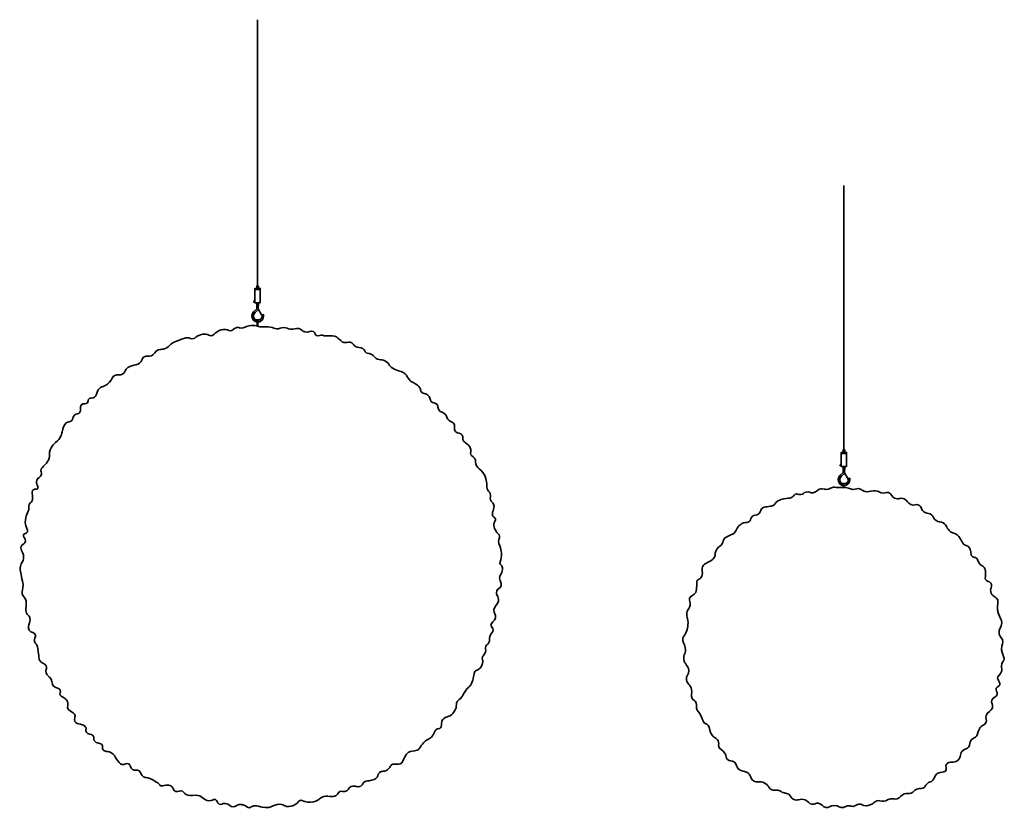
# Model space of a CAD drawing. Header units: millimetres. Extents: x -1457 to 1804, y -1349 to 1280.
# Tile 1 of 3: x -1457 to 380, y -1349 to 122. Entities that reach past the tile are written whole.
import ezdxf

# ---------------------------------------------------------------- set-up
doc = ezdxf.new("R2010")
doc.units = ezdxf.units.MM
doc.header["$MEASUREMENT"] = 0
doc.layers.add('Lager 1', color=7, linetype='Continuous', lineweight=0)

# ---------------------------------------------------------------- blocks, each defined once
blk = doc.blocks.new('Block_0')
at = {"layer": 'Lager 1', "true_color": 0x000000, "transparency": 33554687}
h = blk.add_hatch(color=18, dxfattribs=at)
h.dxf.hatch_style = 2
edge = h.paths.add_edge_path()
edge.add_spline(control_points=[(-1005.1, -430), (-1007.3, -426.2), (-1009.4, -422.4), (-1011.6, -418.5), (-1011.6, -418.5), (-1012.5, -416.9), (-1012.5, -416.9), (-1012.5, -416.9), (-1011.8, -406.2), (-1011.8, -406.2), (-1011.8, -406.2), (-1014.9, -406.2), (-1014.9, -406.2), (-1014.9, -406.2), (-1014.9, -417.3), (-1014.9, -417.3), (-1014.9, -417.3), (-1020.1, -421.9), (-1020.1, -421.9), (-1020.9, -422.7), (-1024, -425.6), (-1024.2, -430), (-1024.4, -435.7), (-1019.8, -441.6), (-1013.8, -442), (-1008.1, -442.4), (-1004.4, -437.4), (-1004.3, -437.2), (-1001.4, -433.2), (-1002.2, -428.7), (-1002.4, -427.9), (-1003.3, -428.1), (-1004.1, -428.2), (-1005, -428.4), (-1004.9, -429), (-1004.3, -432.9), (-1006.9, -435.8), (-1009.7, -439), (-1015.4, -439.8), (-1018.7, -436.6), (-1022, -433.5), (-1021.9, -427.5), (-1017.9, -424.1), (-1017.9, -424.1), (-1012.1, -419), (-1012.1, -419)], knot_values=[0, 0, 0, 0, 1, 1, 1, 2, 2, 2, 3, 3, 3, 4, 4, 4, 5, 5, 5, 6, 6, 6, 7, 7, 7, 8, 8, 8, 9, 9, 9, 10, 10, 10, 11, 11, 11, 12, 12, 12, 13, 13, 13, 14, 14, 14, 15, 15, 15, 15], degree=3, periodic=0)
edge.add_line((-1012.1, -419), (-1005.1, -430))
at = {"layer": 'Lager 1', "color": 18, "lineweight": 35, "true_color": 0x000000}
for p, q in [((-1013.3, 122.3), (-1013.3, -374.5)), ((-1018.3, -401), (-1021.2, -405.4))]:
    blk.add_line(p, q, dxfattribs=at)
for points in [[(-1008.3, -406.2), (-1018.3, -406.2), (-1018.3, -379.2), (-1008.3, -379.2)], [(-1008.3, -381.4), (-1018.3, -381.4), (-1018.3, -379.4), (-1008.3, -379.4)], [(-1011.8, -379.2), (-1014.8, -379.2), (-1014.8, -374.6), (-1011.8, -374.6)]]:
    blk.add_lwpolyline(points, close=True, dxfattribs=at)
blk.add_lwpolyline([(-1018.3, -401.7)], dxfattribs=at)
blk.add_open_spline([(-1005.1, -430), (-1007.3, -426.2), (-1009.4, -422.4), (-1011.6, -418.5), (-1011.6, -418.5), (-1012.5, -416.9), (-1012.5, -416.9), (-1012.5, -416.9), (-1011.8, -406.2), (-1011.8, -406.2), (-1011.8, -406.2), (-1014.9, -406.2), (-1014.9, -406.2), (-1014.9, -406.2), (-1014.9, -417.3), (-1014.9, -417.3), (-1014.9, -417.3), (-1020.1, -421.9), (-1020.1, -421.9), (-1020.9, -422.7), (-1024, -425.6), (-1024.2, -430), (-1024.4, -435.7), (-1019.8, -441.6), (-1013.8, -442), (-1008.1, -442.4), (-1004.4, -437.4), (-1004.3, -437.2), (-1001.4, -433.2), (-1002.2, -428.7), (-1002.4, -427.9), (-1003.3, -428.1), (-1004.1, -428.2), (-1005, -428.4), (-1004.9, -429), (-1004.3, -432.9), (-1006.9, -435.8), (-1009.7, -439), (-1015.4, -439.8), (-1018.7, -436.6), (-1022, -433.5), (-1021.9, -427.5), (-1017.9, -424.1), (-1017.9, -424.1), (-1012.1, -419), (-1012.1, -419)], degree=3, knots=[0, 0, 0, 0, 1, 1, 1, 2, 2, 2, 3, 3, 3, 4, 4, 4, 5, 5, 5, 6, 6, 6, 7, 7, 7, 8, 8, 8, 9, 9, 9, 10, 10, 10, 11, 11, 11, 12, 12, 12, 13, 13, 13, 14, 14, 14, 15, 15, 15, 15], dxfattribs=at)
blk = doc.blocks.new('Block_1')
at = {"layer": 'Lager 1', "true_color": 0x000000, "transparency": 33554687}
h = blk.add_hatch(color=18, dxfattribs=at)
h.dxf.hatch_style = 2
edge = h.paths.add_edge_path()
edge.add_spline(control_points=[(89.2, -735.4), (87, -731.6), (84.8, -727.8), (82.6, -724), (82.6, -724), (81.8, -722.4), (81.8, -722.4), (81.8, -722.4), (82.4, -711.8), (82.4, -711.8), (82.4, -711.8), (79.3, -711.8), (79.3, -711.8), (79.3, -711.8), (79.3, -722.8), (79.3, -722.8), (79.3, -722.8), (74.2, -727.4), (74.2, -727.4), (73.4, -728.1), (70.4, -731), (70.2, -735.4), (69.9, -741.1), (74.5, -747), (80.4, -747.4), (86.1, -747.8), (89.8, -742.8), (89.9, -742.6), (92.8, -738.6), (92, -734.1), (91.8, -733.4), (90.9, -733.5), (90.1, -733.7), (89.2, -733.8), (89.3, -734.4), (89.9, -738.3), (87.3, -741.2), (84.5, -744.3), (78.9, -745.2), (75.6, -742), (72.3, -738.9), (72.4, -733), (76.3, -729.6), (76.3, -729.6), (82.2, -724.5), (82.2, -724.5)], knot_values=[0, 0, 0, 0, 1, 1, 1, 2, 2, 2, 3, 3, 3, 4, 4, 4, 5, 5, 5, 6, 6, 6, 7, 7, 7, 8, 8, 8, 9, 9, 9, 10, 10, 10, 11, 11, 11, 12, 12, 12, 13, 13, 13, 14, 14, 14, 15, 15, 15, 15], degree=3, periodic=0)
edge.add_line((82.2, -724.5), (89.2, -735.4))
at = {"layer": 'Lager 1', "color": 18, "lineweight": 35, "true_color": 0x000000}
for p, q in [((80.9, -186.8), (80.9, -680.4)), ((76, -706.6), (73.1, -711))]:
    blk.add_line(p, q, dxfattribs=at)
for points in [[(85.9, -711.7), (76, -711.7), (76, -685), (85.9, -685)], [(85.9, -687.1), (76, -687.1), (76, -685.1), (85.9, -685.1)], [(82.5, -685), (79.5, -685), (79.5, -680.4), (82.5, -680.4)]]:
    blk.add_lwpolyline(points, close=True, dxfattribs=at)
blk.add_lwpolyline([(76, -707.3)], dxfattribs=at)
blk.add_open_spline([(89.2, -735.4), (87, -731.6), (84.8, -727.8), (82.6, -724), (82.6, -724), (81.8, -722.4), (81.8, -722.4), (81.8, -722.4), (82.4, -711.8), (82.4, -711.8), (82.4, -711.8), (79.3, -711.8), (79.3, -711.8), (79.3, -711.8), (79.3, -722.8), (79.3, -722.8), (79.3, -722.8), (74.2, -727.4), (74.2, -727.4), (73.4, -728.1), (70.4, -731), (70.2, -735.4), (69.9, -741.1), (74.5, -747), (80.4, -747.4), (86.1, -747.8), (89.8, -742.8), (89.9, -742.6), (92.8, -738.6), (92, -734.1), (91.8, -733.4), (90.9, -733.5), (90.1, -733.7), (89.2, -733.8), (89.3, -734.4), (89.9, -738.3), (87.3, -741.2), (84.5, -744.3), (78.9, -745.2), (75.6, -742), (72.3, -738.9), (72.4, -733), (76.3, -729.6), (76.3, -729.6), (82.2, -724.5), (82.2, -724.5)], degree=3, knots=[0, 0, 0, 0, 1, 1, 1, 2, 2, 2, 3, 3, 3, 4, 4, 4, 5, 5, 5, 6, 6, 6, 7, 7, 7, 8, 8, 8, 9, 9, 9, 10, 10, 10, 11, 11, 11, 12, 12, 12, 13, 13, 13, 14, 14, 14, 15, 15, 15, 15], dxfattribs=at)

msp = doc.modelspace()

# ---------------------------------------------------------------- linework, layer by layer
at = {"layer": 'Lager 1', "color": 18, "lineweight": 50, "true_color": 0x000000}
msp.add_line((-1013.3, -436.4), (-1013.3, -449.6), dxfattribs=at)
at = {"layer": 'Lager 1', "color": 18, "lineweight": 35, "true_color": 0x000000}
msp.add_line((80.9, -741.8), (80.9, -750.5), dxfattribs=at)
for points, knots in [([(-648.7, -1172.1), (-655.9, -1180), (-663.1, -1177.1), (-667.9, -1183.7), (-668.7, -1184.9), (-669.2, -1185.9), (-669.4, -1186.9), (-671.2, -1193), (-669.3, -1195.8), (-671.3, -1198.7), (-673.3, -1201.5), (-676.3, -1199.3), (-679.9, -1202.4), (-683.4, -1205.2), (-683.5, -1208.1), (-685.9, -1212.3), (-689.8, -1219.5), (-693.9, -1217.8), (-702.8, -1226.3), (-712, -1235), (-709.8, -1238.8), (-715.8, -1240.9), (-721.8, -1243.1), (-727.7, -1241.2), (-732.5, -1245.1), (-733.3, -1245.8), (-734, -1246.5), (-735.2, -1248.1), (-742.4, -1257.4), (-740.9, -1261.5), (-745, -1264.8), (-751.1, -1269.8), (-760.8, -1264.1), (-764.3, -1269.1), (-765.1, -1270.1), (-765.8, -1272.1), (-768.3, -1274.9), (-768.3, -1274.9), (-769.3, -1276.2), (-770.4, -1277), (-776.4, -1281.9), (-781.3, -1278.2), (-786.1, -1282.7), (-790.1, -1286.4), (-788.1, -1290.3), (-792.9, -1293.7), (-794.6, -1295), (-796.6, -1295.5), (-800.7, -1296.6), (-808.2, -1298.6), (-809.5, -1297.5), (-812.8, -1299.2), (-817.8, -1301.8), (-816.4, -1305.1), (-820.9, -1307.6), (-827.1, -1311.3), (-831.2, -1305.6), (-838.4, -1308.7), (-844.7, -1311.4), (-844.5, -1317), (-850.6, -1318), (-854.4, -1318.6), (-855.9, -1316.6), (-859.3, -1317.9), (-863.2, -1319.3), (-863.2, -1322.4), (-866.4, -1325.1), (-873.4, -1331.1), (-882.4, -1323), (-893.9, -1328.7), (-898, -1330.8), (-897.1, -1331.9), (-902.1, -1334.4), (-904.3, -1335.5), (-912.3, -1339), (-920.3, -1337.5), (-923.6, -1336.8), (-927.6, -1335.6), (-927.6, -1335.6), (-931, -1334.5), (-931.1, -1334.3), (-932.1, -1334.2), (-936, -1334.1), (-937.4, -1338.1), (-942.1, -1341.6), (-947, -1345.2), (-953.9, -1346.8), (-959.5, -1345.7), (-964.2, -1344.8), (-963.7, -1342.8), (-968.7, -1342), (-974.4, -1341), (-979.7, -1342.8), (-983.2, -1344), (-987.7, -1345.5), (-987.3, -1346.2), (-990.7, -1347.1), (-991.8, -1347.3), (-997.4, -1348.7), (-1004.3, -1347.3), (-1009.5, -1346.2), (-1013.2, -1344.3), (-1018.6, -1344.3), (-1019.3, -1344.3), (-1020.1, -1344.3), (-1021, -1344.5), (-1025.4, -1345.6), (-1026.1, -1347.8), (-1028.6, -1348.3), (-1032.3, -1349), (-1033.4, -1344.5), (-1040.4, -1342.7), (-1041.1, -1342.6), (-1043.9, -1341.9), (-1047.5, -1342.3), (-1053.5, -1342.9), (-1054.2, -1345.8), (-1058.4, -1346.2), (-1064.7, -1346.8), (-1065.9, -1340.6), (-1073.6, -1340), (-1079.4, -1339.6), (-1081.4, -1343), (-1085, -1341.3), (-1089.3, -1339.2), (-1088.1, -1333.9), (-1091.8, -1332.9), (-1096.2, -1331.7), (-1098.2, -1335.6), (-1104.5, -1335.2), (-1113.7, -1334.6), (-1117.7, -1324.2), (-1128.3, -1324.7), (-1128.4, -1324.7), (-1128.4, -1324.7), (-1128.7, -1324.7), (-1137.5, -1326.2), (-1143.8, -1324.5), (-1143.8, -1324.5), (-1144.9, -1324.2), (-1145.8, -1324), (-1146.9, -1323.4), (-1150.9, -1321.3), (-1151, -1318.4), (-1153.5, -1316.9), (-1157.4, -1314.5), (-1160.9, -1319.4), (-1166.1, -1317.9), (-1171.8, -1316.3), (-1170.3, -1309.4), (-1176.2, -1306.8), (-1183.1, -1303.7), (-1193.6, -1309.5), (-1195.3, -1306.4), (-1195.6, -1306), (-1196, -1304.6), (-1197.4, -1303.4), (-1198.1, -1302.8), (-1198.7, -1302.5), (-1198.9, -1302.4), (-1200.7, -1301.1), (-1199.2, -1301.9), (-1205.3, -1298.3), (-1205.3, -1298.3), (-1213.9, -1293.3), (-1217.7, -1292.2), (-1218.1, -1292.1), (-1218.5, -1292), (-1218.5, -1292), (-1223.3, -1290.9), (-1223.8, -1292), (-1226.2, -1290.7), (-1231.3, -1287.9), (-1229.7, -1282.7), (-1234.3, -1279.4), (-1238.8, -1276.2), (-1242.3, -1279.8), (-1246.8, -1276.6), (-1251.3, -1273.4), (-1249.6, -1268.6), (-1253.6, -1266.3), (-1258, -1263.8), (-1261, -1268.9), (-1266.4, -1267.4), (-1274.7, -1265.2), (-1278.6, -1250.3), (-1285.3, -1246), (-1289.8, -1243.3), (-1291.7, -1243.9), (-1295.3, -1242.9), (-1298.1, -1242.1), (-1300.2, -1241.7), (-1301.5, -1240.2), (-1303.8, -1237.7), (-1301.6, -1235.3), (-1303, -1232.1), (-1305.5, -1226.5), (-1314.4, -1229), (-1318.1, -1222.9), (-1320.3, -1219.2), (-1317.7, -1217.1), (-1320.2, -1213.9), (-1323.8, -1209.4), (-1329.9, -1211.6), (-1332.9, -1207.3), (-1335.1, -1204), (-1332.5, -1201.8), (-1334.1, -1198.1), (-1337.4, -1190.6), (-1350.6, -1194.1), (-1354.3, -1186.9), (-1356.9, -1181.8), (-1351.8, -1177.3), (-1355.2, -1173.3), (-1357.3, -1170.8), (-1363.9, -1167.2), (-1365.2, -1166.1), (-1365.9, -1165.5), (-1366.5, -1164.7), (-1366.5, -1164.7), (-1366.6, -1164.6), (-1366.7, -1164.4), (-1366.9, -1164.2), (-1369.7, -1159.6), (-1366, -1155.2), (-1368.1, -1149.9), (-1368.8, -1148.2), (-1369.7, -1147.3), (-1371.2, -1145.7), (-1376.1, -1140.5), (-1380.2, -1141.4), (-1381.9, -1137.9), (-1383.6, -1134.4), (-1380.1, -1132.3), (-1381.6, -1128.7), (-1383.5, -1124), (-1390, -1125.9), (-1394.6, -1120.4), (-1397.9, -1116.5), (-1395.4, -1114.6), (-1398.8, -1108.3), (-1402.6, -1101.5), (-1406.8, -1101.8), (-1408.1, -1096.4), (-1409.5, -1091), (-1406, -1089.7), (-1407.2, -1085.1), (-1408.8, -1079.4), (-1416.6, -1079.2), (-1420.5, -1072.5), (-1420.9, -1071.7), (-1421.2, -1069.4), (-1421.9, -1064.9), (-1423.9, -1051.4), (-1423, -1049), (-1425.5, -1044.4), (-1427.6, -1040.7), (-1428.9, -1040.9), (-1429.7, -1037.9), (-1431.1, -1032.5), (-1427, -1030), (-1428, -1025.8), (-1429.3, -1020.5), (-1436.4, -1022.1), (-1439.6, -1016.6), (-1444.3, -1008.6), (-1434, -998), (-1439.5, -990.6), (-1441.2, -988.1), (-1442.7, -988.5), (-1444.4, -985.3), (-1446.2, -981.9), (-1445.6, -976.6), (-1445.4, -972.4), (-1445, -967.1), (-1444.8, -964.4), (-1445.4, -961.9), (-1446.9, -955), (-1451.2, -955.3), (-1452.7, -949.3), (-1454.3, -943.2), (-1450.5, -941.1), (-1450.9, -931.9), (-1450.9, -931.1), (-1451.8, -927.7), (-1453.2, -920.9), (-1455.7, -909.2), (-1456.9, -903.4), (-1456, -897.8), (-1454.6, -889.1), (-1450.9, -890), (-1450, -882.8), (-1448.7, -872.6), (-1457.3, -868.1), (-1454.5, -860.7), (-1452.4, -855.4), (-1447, -855.6), (-1446.5, -850.7), (-1445.9, -845.4), (-1451.8, -842.3), (-1450.3, -838.6), (-1449, -835.5), (-1444.7, -836.7), (-1443, -833.6), (-1440.7, -829.5), (-1446.4, -825.5), (-1446.9, -816.1), (-1447.3, -809.6), (-1445, -803.5), (-1444.1, -801.2), (-1442, -795.9), (-1440.3, -793.8), (-1440.2, -789.3), (-1440.1, -786.5), (-1440.9, -785.4), (-1440.1, -783.1), (-1439.2, -780.4), (-1437.3, -779.4), (-1435.9, -778.1), (-1429.6, -771.8), (-1437.5, -758.2), (-1431.7, -754.7), (-1428.7, -752.9), (-1425.8, -754.9), (-1423.9, -752.9), (-1420.8, -749.8), (-1427.9, -743.3), (-1425.4, -736.7), (-1423.5, -731.5), (-1417.9, -732), (-1416.6, -726.6), (-1415.5, -722.2), (-1418.8, -720.6), (-1417.4, -716.7), (-1416.3, -713.5), (-1414.6, -713.3), (-1409.9, -707.8), (-1406.4, -703.9), (-1403.6, -700.7), (-1402.2, -696.1), (-1400.8, -691.1), (-1402.7, -690.1), (-1401.7, -684.5), (-1400.6, -678.1), (-1397, -673.8), (-1394.6, -670.8), (-1388.7, -663.5), (-1384.7, -663.8), (-1381.9, -657.4), (-1381.1, -655.8), (-1378.9, -650.4), (-1378.9, -650.4), (-1378.8, -649.6), (-1378.6, -648.2), (-1378.2, -646.6), (-1376.8, -640.3), (-1375.2, -633.4), (-1370.3, -629.8), (-1366.3, -626.9), (-1364.3, -629.3), (-1360.8, -626.3), (-1357, -623), (-1358.9, -619.3), (-1355, -615.5), (-1351.3, -612.1), (-1348.4, -614.3), (-1345.7, -611.1), (-1341.5, -606.2), (-1346.1, -599.9), (-1342.2, -596.2), (-1338.9, -593), (-1333.9, -596), (-1330.9, -592.3), (-1328.9, -589.9), (-1330.5, -587.9), (-1328.5, -585.5), (-1325.7, -582.2), (-1321.5, -585), (-1317.5, -582.2), (-1313.1, -579.2), (-1314.8, -574.8), (-1310.7, -568.5), (-1305.3, -560.3), (-1298.8, -563.8), (-1290.3, -554.7), (-1284.1, -548.1), (-1285.5, -543.9), (-1280, -541.5), (-1274.5, -539), (-1270.8, -542.1), (-1265.5, -539.1), (-1261.5, -536.8), (-1261.9, -534), (-1258.5, -529.7), (-1250.3, -519.6), (-1238.1, -525.3), (-1230.9, -515.7), (-1227.9, -511.6), (-1228.8, -509.1), (-1225.3, -506.9), (-1220.7, -504.1), (-1217, -507.2), (-1211.3, -504.7), (-1206.6, -502.7), (-1207.5, -500.4), (-1202.7, -496.3), (-1196.2, -490.7), (-1191.7, -495.1), (-1182.8, -489.7), (-1177.6, -486.4), (-1178.3, -484.4), (-1171.8, -480.6), (-1170, -479.5), (-1166.9, -478.3), (-1160.8, -476), (-1152.2, -472.7), (-1147.9, -471.1), (-1145.8, -471.1), (-1139.3, -471), (-1137.7, -474.3), (-1132.8, -472.8), (-1129.3, -471.8), (-1129.7, -470.1), (-1125, -467.6), (-1123.4, -466.7), (-1117.8, -463.9), (-1110.9, -464.4), (-1104.5, -464.9), (-1104, -467.8), (-1099.6, -467.3), (-1094.7, -466.6), (-1094.6, -463), (-1087.6, -459.3), (-1084.5, -457.7), (-1079.2, -454.8), (-1073.1, -455.7), (-1067.8, -456.5), (-1065.6, -458.9), (-1062.1, -457.8), (-1059.2, -457), (-1058.7, -454.6), (-1053.1, -452.4), (-1052.4, -452.1), (-1052, -451.8), (-1051.3, -451.7), (-1048.3, -451.3), (-1045.9, -454.1), (-1040.5, -452.9), (-1036.9, -452.2), (-1037.6, -451.2), (-1029.1, -448.8), (-1024.5, -447.5), (-1020.5, -448.2), (-1018.4, -448.5), (-1013.5, -449.1), (-1013.7, -450.2), (-1009, -450.8), (-1005.5, -451.2), (-1005.3, -450.6), (-998.8, -450.6), (-998.8, -450.6), (-994.6, -450.4), (-990, -451.2), (-982.9, -452.2), (-982.7, -454.3), (-977.9, -454.7), (-971.7, -455.2), (-971.1, -451.9), (-964.3, -452.1), (-958.4, -452.2), (-958.5, -454.7), (-952, -455.4), (-944.1, -456.1), (-942.6, -452.4), (-936.4, -453.9), (-930.5, -455.3), (-931.1, -458.8), (-925.3, -460.2), (-917.7, -462), (-913.6, -456.7), (-909, -459.6), (-905.3, -461.9), (-906.5, -465.7), (-903.3, -467.2), (-899.5, -469.1), (-896.7, -465), (-891.4, -466.6), (-890.8, -466.8), (-890.7, -466.9), (-890.3, -467.1), (-890.3, -467.1), (-890, -467.2), (-889.6, -467.4), (-887.4, -468.3), (-873.5, -467.6), (-873.5, -467.6), (-862.1, -467), (-859.2, -481.4), (-848.7, -480.1), (-846.3, -479.8), (-841.9, -478.4), (-837.7, -480.8), (-836.2, -481.6), (-835.4, -482.4), (-835.4, -482.4), (-833.8, -484.1), (-833.7, -485.8), (-830.8, -487.7), (-826.8, -490.3), (-821.1, -488.3), (-816.9, -491.1), (-816.3, -491.5), (-815.8, -492.1), (-815.6, -492.4), (-813.4, -494.6), (-813.1, -496.4), (-812.3, -497.7), (-810.3, -500.8), (-806.4, -499.1), (-801.3, -501.7), (-798, -503.4), (-797.7, -505), (-794.8, -507.6), (-787, -514.5), (-781.1, -509.9), (-772.8, -515.8), (-768.3, -519.1), (-768, -521.9), (-765.2, -524.9), (-764.3, -526), (-763, -527), (-761.2, -528.2), (-757.5, -530.7), (-755.4, -530.8), (-750.2, -532.7), (-743.3, -535.1), (-738.5, -536.9), (-735.6, -541.2), (-735, -542.2), (-734.8, -542.7), (-733.4, -545), (-731.1, -548.5), (-729.9, -550.3), (-728.3, -551.8), (-726.3, -553.6), (-725.4, -553.5), (-721.8, -555.5), (-716.7, -558.3), (-712.5, -560.6), (-710.3, -564.9), (-708.6, -568.3), (-709.6, -570), (-707.5, -572.3), (-705.6, -574.5), (-702.8, -575.2), (-700.7, -575.5), (-700.7, -575.5), (-699.4, -575.5), (-699.4, -575.5), (-697.6, -576.4), (-695.2, -578.1), (-693.3, -580.9), (-690.6, -584.9), (-691.9, -587), (-689.5, -589.9), (-686, -594), (-681.7, -591.8), (-678.3, -595.8), (-675.3, -599.2), (-677.9, -601.5), (-675.2, -605.6), (-671.7, -611.1), (-666.3, -609.2), (-662.1, -615.2), (-659.6, -618.6), (-661.1, -619.8), (-658.5, -623.2), (-654.7, -628.1), (-651.1, -626.6), (-647.9, -630.5), (-643.6, -635.7), (-648.2, -640.9), (-644.1, -645.9), (-640, -650.8), (-634.1, -648), (-631.2, -653), (-628.8, -657), (-631.7, -660.3), (-628.7, -664.4), (-627.2, -666.4), (-626.7, -665.4), (-622.5, -669.1), (-618, -673.1), (-616.8, -675.8), (-616.4, -676.8), (-615.6, -678.8), (-615.5, -680.4), (-615.4, -680.8), (-615.1, -684.1), (-616, -685.2), (-616, -687.1), (-615.8, -690.8), (-611.7, -691.6), (-608.6, -695.9), (-604.5, -701.4), (-608, -704.1), (-604.7, -710.4), (-602, -715.4), (-598.8, -714.9), (-593.1, -722.3), (-591.9, -723.8), (-586.7, -730.7), (-585.8, -740.2), (-585.2, -746.2), (-586.4, -747.9), (-584.9, -752.8), (-583.5, -757.6), (-580.9, -756.9), (-579.4, -762), (-577.8, -766.9), (-579.9, -768.5), (-578.4, -773.3), (-576.9, -778.2), (-574.4, -777.6), (-572.8, -781.6), (-569.3, -790.3), (-578.4, -798.3), (-574, -804.3), (-572.2, -806.8), (-569.5, -806.9), (-569.2, -809.5), (-568.8, -812.5), (-571.5, -813.8), (-572.4, -817.9), (-573.4, -822.3), (-571.4, -826.2), (-569.6, -829.9), (-565.6, -837.7), (-561.9, -836.9), (-561.6, -841.2), (-561.3, -845.6), (-565.1, -849.3), (-563.1, -855.2), (-563.1, -855.2), (-563.1, -855.2), (-563.1, -855.2), (-560.1, -860.9), (-559.1, -865.9), (-558.8, -869.1), (-558.1, -874.8), (-557.6, -879.8), (-559.6, -885.4), (-560.4, -887.7), (-561.7, -890.3), (-560.7, -893.1), (-559.9, -895.1), (-558.8, -894.8), (-557.5, -897), (-555.2, -901.1), (-556.7, -906.3), (-557.4, -908.5), (-558.8, -913.5), (-560.2, -913.2), (-561.1, -916.7), (-563.2, -924.4), (-557, -927.8), (-559, -934.1), (-560.7, -939.2), (-565.2, -938.4), (-567.1, -944.1), (-569.3, -951), (-562.6, -954.2), (-563.8, -962.4), (-564.9, -970.2), (-571.3, -970.4), (-572.2, -978.4), (-573, -985.7), (-568, -987.3), (-569.4, -993.6), (-571, -1000.7), (-577.9, -1002), (-577.7, -1007.6), (-577.6, -1011.6), (-573.7, -1012.1), (-573.6, -1016.3), (-573.5, -1021.1), (-578.2, -1021.7), (-580.1, -1028.3), (-581.8, -1033.9), (-579.4, -1035.7), (-581.8, -1040.1), (-583.8, -1043.7), (-585.8, -1043.1), (-587.4, -1046.5), (-589.7, -1051.3), (-586.1, -1053.2), (-588.1, -1058.1), (-589.6, -1061.8), (-593.9, -1066.6), (-594.1, -1069), (-594.3, -1071.6), (-593.3, -1071.6), (-593.2, -1074.6), (-592.9, -1080.7), (-596.4, -1087.4), (-601.7, -1090.4), (-601.8, -1090.4), (-602.5, -1090.8), (-603.5, -1091.2), (-605.2, -1091.9), (-606.3, -1092.3), (-606.5, -1092.4), (-609, -1093.5), (-609.4, -1099.9), (-610.7, -1106.5), (-610.9, -1107.2), (-612, -1111.9), (-614.2, -1116.5), (-617.8, -1123.7), (-620.7, -1122.9), (-626.2, -1131.1), (-630.9, -1138), (-630.1, -1140.1), (-634.6, -1144.4), (-638.2, -1147.9), (-639.4, -1147.4), (-641, -1150.1), (-643.2, -1154), (-641.8, -1156.6), (-643, -1161.7), (-643.1, -1162.2), (-644.7, -1167.7), (-648.7, -1172.1)], [0, 0, 0, 0, 1, 1, 1, 2, 2, 2, 3, 3, 3, 4, 4, 4, 5, 5, 5, 6, 6, 6, 7, 7, 7, 8, 8, 8, 9, 9, 9, 10, 10, 10, 11, 11, 11, 12, 12, 12, 13, 13, 13, 14, 14, 14, 15, 15, 15, 16, 16, 16, 17, 17, 17, 18, 18, 18, 19, 19, 19, 20, 20, 20, 21, 21, 21, 22, 22, 22, 23, 23, 23, 24, 24, 24, 25, 25, 25, 26, 26, 26, 27, 27, 27, 28, 28, 28, 29, 29, 29, 30, 30, 30, 31, 31, 31, 32, 32, 32, 33, 33, 33, 34, 34, 34, 35, 35, 35, 36, 36, 36, 37, 37, 37, 38, 38, 38, 39, 39, 39, 40, 40, 40, 41, 41, 41, 42, 42, 42, 43, 43, 43, 44, 44, 44, 45, 45, 45, 46, 46, 46, 47, 47, 47, 48, 48, 48, 49, 49, 49, 50, 50, 50, 51, 51, 51, 52, 52, 52, 53, 53, 53, 54, 54, 54, 55, 55, 55, 56, 56, 56, 57, 57, 57, 58, 58, 58, 59, 59, 59, 60, 60, 60, 61, 61, 61, 62, 62, 62, 63, 63, 63, 64, 64, 64, 65, 65, 65, 66, 66, 66, 67, 67, 67, 68, 68, 68, 69, 69, 69, 70, 70, 70, 71, 71, 71, 72, 72, 72, 73, 73, 73, 74, 74, 74, 75, 75, 75, 76, 76, 76, 77, 77, 77, 78, 78, 78, 79, 79, 79, 80, 80, 80, 81, 81, 81, 82, 82, 82, 83, 83, 83, 84, 84, 84, 85, 85, 85, 86, 86, 86, 87, 87, 87, 88, 88, 88, 89, 89, 89, 90, 90, 90, 91, 91, 91, 92, 92, 92, 93, 93, 93, 94, 94, 94, 95, 95, 95, 96, 96, 96, 97, 97, 97, 98, 98, 98, 99, 99, 99, 100, 100, 100, 101, 101, 101, 102, 102, 102, 103, 103, 103, 104, 104, 104, 105, 105, 105, 106, 106, 106, 107, 107, 107, 108, 108, 108, 109, 109, 109, 110, 110, 110, 111, 111, 111, 112, 112, 112, 113, 113, 113, 114, 114, 114, 115, 115, 115, 116, 116, 116, 117, 117, 117, 118, 118, 118, 119, 119, 119, 120, 120, 120, 121, 121, 121, 122, 122, 122, 123, 123, 123, 124, 124, 124, 125, 125, 125, 126, 126, 126, 127, 127, 127, 128, 128, 128, 129, 129, 129, 130, 130, 130, 131, 131, 131, 132, 132, 132, 133, 133, 133, 134, 134, 134, 135, 135, 135, 136, 136, 136, 137, 137, 137, 138, 138, 138, 139, 139, 139, 140, 140, 140, 141, 141, 141, 142, 142, 142, 143, 143, 143, 144, 144, 144, 145, 145, 145, 146, 146, 146, 147, 147, 147, 148, 148, 148, 149, 149, 149, 150, 150, 150, 151, 151, 151, 152, 152, 152, 153, 153, 153, 154, 154, 154, 155, 155, 155, 156, 156, 156, 157, 157, 157, 158, 158, 158, 159, 159, 159, 160, 160, 160, 161, 161, 161, 162, 162, 162, 163, 163, 163, 164, 164, 164, 165, 165, 165, 166, 166, 166, 167, 167, 167, 168, 168, 168, 169, 169, 169, 170, 170, 170, 171, 171, 171, 172, 172, 172, 173, 173, 173, 174, 174, 174, 175, 175, 175, 176, 176, 176, 177, 177, 177, 178, 178, 178, 179, 179, 179, 180, 180, 180, 181, 181, 181, 182, 182, 182, 183, 183, 183, 184, 184, 184, 185, 185, 185, 186, 186, 186, 187, 187, 187, 188, 188, 188, 189, 189, 189, 190, 190, 190, 191, 191, 191, 192, 192, 192, 193, 193, 193, 194, 194, 194, 195, 195, 195, 196, 196, 196, 197, 197, 197, 198, 198, 198, 199, 199, 199, 200, 200, 200, 201, 201, 201, 202, 202, 202, 203, 203, 203, 204, 204, 204, 205, 205, 205, 206, 206, 206, 207, 207, 207, 208, 208, 208, 209, 209, 209, 210, 210, 210, 211, 211, 211, 212, 212, 212, 213, 213, 213, 214, 214, 214, 215, 215, 215, 216, 216, 216, 217, 217, 217, 218, 218, 218, 219, 219, 219, 220, 220, 220, 221, 221, 221, 222, 222, 222, 223, 223, 223, 224, 224, 224, 225, 225, 225, 226, 226, 226, 227, 227, 227, 228, 228, 228, 229, 229, 229, 230, 230, 230, 231, 231, 231, 232, 232, 232, 233, 233, 233, 234, 234, 234, 235, 235, 235, 236, 236, 236, 237, 237, 237, 238, 238, 238, 239, 239, 239, 240, 240, 240, 241, 241, 241, 242, 242, 242, 243, 243, 243, 244, 244, 244, 244]), ([(-51.2, -784.4), (-53.2, -785.4), (-53.1, -784.7), (-62.3, -786.4), (-66.9, -787.2), (-69.2, -787.6), (-70.4, -788.4), (-74.8, -791.2), (-73.2, -794.9), (-77.3, -799), (-82.1, -803.7), (-86.7, -800.7), (-91, -805.5), (-94.4, -809.4), (-92.8, -812.8), (-96.3, -814.8), (-98.9, -816.3), (-100.6, -815), (-105.5, -816.4), (-105.5, -816.4), (-108.5, -817.3), (-111.7, -819.4), (-120.5, -825), (-118.3, -832.7), (-126.5, -837.5), (-126.7, -837.6), (-129.4, -838.9), (-135, -841.5), (-140.5, -844.1), (-140.8, -844.2), (-141.5, -844.8), (-145.4, -848.3), (-143, -851.6), (-146.6, -856.5), (-149.5, -860.3), (-152, -859.6), (-155.6, -864.8), (-156.6, -866.1), (-157.5, -867.5), (-158.3, -869.5), (-160.2, -874.9), (-158.2, -878.9), (-163, -883.9), (-168.6, -889.7), (-176.1, -890), (-181, -895.6), (-187.1, -902.7), (-179.6, -911.6), (-185.9, -919.1), (-188.8, -922.4), (-190.3, -921.1), (-192.7, -924.4), (-195.1, -927.7), (-192.3, -939.3), (-195.6, -946.3), (-198.7, -952.7), (-205.1, -950.9), (-207.1, -957.2), (-208.6, -962.1), (-205.1, -964.4), (-206.2, -971), (-207.1, -976.3), (-209.4, -976.4), (-211.3, -981.5), (-214.5, -990.4), (-208.9, -993.5), (-210.2, -1007), (-210.5, -1010.1), (-211, -1015.6), (-214, -1021.9), (-216.8, -1028), (-219, -1028.4), (-219.8, -1032.5), (-221.1, -1039.1), (-216.5, -1041.3), (-215, -1049.7), (-213.1, -1060), (-219.2, -1061.6), (-217.7, -1071.5), (-216.1, -1081.7), (-209.2, -1082.2), (-208.7, -1091.6), (-208.2, -1100.3), (-213.9, -1101.7), (-212.8, -1109.7), (-211.7, -1118.2), (-205, -1117.9), (-203.2, -1127.5), (-201.8, -1134.9), (-205.2, -1138.5), (-202, -1144.3), (-200.6, -1146.9), (-199.4, -1147), (-197.5, -1148.5), (-197.5, -1148.5), (-196.5, -1149.3), (-195.2, -1150.9), (-194.1, -1152.4), (-194.2, -1159.9), (-194, -1162.5), (-193.6, -1168.3), (-189.9, -1167.2), (-185.3, -1177.2), (-182, -1184.3), (-181.9, -1189.1), (-178.1, -1190.7), (-177.2, -1191), (-175.4, -1191.6), (-173.5, -1193.3), (-172.9, -1193.9), (-172, -1194.8), (-171.1, -1196.5), (-168.7, -1201.1), (-170.2, -1205.4), (-164.9, -1212.8), (-161.9, -1217), (-159.8, -1217), (-157.4, -1219), (-157.4, -1219), (-155.5, -1220.5), (-154, -1223), (-151.4, -1227.3), (-153.6, -1230.1), (-152.4, -1234.4), (-150.8, -1240.2), (-146.1, -1238.9), (-141.4, -1246.3), (-137.7, -1252.2), (-139.7, -1254.7), (-136, -1258.1), (-131.9, -1262), (-128.5, -1259.5), (-123.5, -1263.3), (-118.3, -1267.2), (-120.5, -1271.1), (-115.5, -1275.9), (-109.5, -1281.7), (-104.6, -1278.1), (-97.8, -1283.7), (-91.2, -1289.1), (-93.8, -1293.9), (-87.7, -1298), (-80.8, -1302.7), (-76.2, -1297.3), (-67.6, -1301.6), (-58.7, -1306), (-59.9, -1313.5), (-51.9, -1315.1), (-46.9, -1316.1), (-43.8, -1313.6), (-38.9, -1316.3), (-36.8, -1317.5), (-35.8, -1318.7), (-32.7, -1319.9), (-29.6, -1321.1), (-27.8, -1320.9), (-25.9, -1321.3), (-19.4, -1322.6), (-19.4, -1328.9), (-13.5, -1332.4), (-5.9, -1336.9), (-0.8, -1329.3), (8.8, -1333.5), (15.3, -1336.4), (15.6, -1341), (21.7, -1341.7), (27, -1342.3), (28.2, -1339), (33.3, -1339.7), (40, -1340.6), (40.4, -1346.4), (47, -1347.7), (53.5, -1349), (54.6, -1343.7), (63, -1343.8), (71.4, -1343.9), (73.3, -1349.2), (80.3, -1347.5), (84.2, -1346.6), (85.1, -1344.6), (89.7, -1344.4), (93.8, -1344.1), (94.5, -1345.7), (98.3, -1345.5), (103.7, -1345.2), (104.1, -1342), (109.1, -1341.3), (114.9, -1340.6), (115.2, -1344.8), (122.6, -1344.6), (122.6, -1344.6), (129, -1344.3), (134.2, -1340.7), (134.9, -1340.2), (135, -1340), (135.6, -1339.5), (135.6, -1339.5), (135.9, -1339.3), (136.5, -1338.8), (137.2, -1338.2), (140.5, -1336.2), (142.3, -1335.4), (146.3, -1333.8), (149.7, -1336.3), (155.7, -1335.7), (161.4, -1335.2), (161, -1332.8), (167.9, -1331.6), (174.6, -1330.5), (175.2, -1332.8), (180.1, -1331.4), (186.9, -1329.5), (186.5, -1324.7), (193.6, -1322.3), (199.4, -1320.4), (200.8, -1323.1), (206.5, -1320.8), (212.2, -1318.5), (211.2, -1315.5), (216.8, -1313.2), (223.6, -1310.4), (227.5, -1313.7), (230.9, -1310.2), (232.5, -1308.5), (232.7, -1307), (235.7, -1304), (240.8, -1298.8), (243.7, -1301), (247.2, -1296.7), (250.2, -1292.9), (249.7, -1290.1), (253.9, -1285.6), (254.6, -1284.8), (255.4, -1284.2), (256.6, -1283.5), (262.5, -1280.5), (267.2, -1283.1), (270.3, -1279.6), (273.7, -1275.8), (269.6, -1271.2), (272.5, -1266.7), (276.6, -1260.3), (286.6, -1265.9), (294, -1259.2), (300.4, -1253.5), (296.4, -1246.1), (304, -1240.4), (308.4, -1237.1), (311.1, -1238.4), (314, -1234.6), (317.2, -1230.3), (315.2, -1226.7), (318.5, -1222.1), (319.1, -1221.2), (319.7, -1220.6), (320.3, -1220.1), (323.2, -1217.9), (325.6, -1216.9), (326.7, -1216.3), (331.3, -1214.1), (329.2, -1207.8), (333.8, -1200.6), (338.4, -1193.4), (343.7, -1195), (346.2, -1188.5), (348.1, -1183.3), (345, -1181.9), (346.7, -1176.3), (349.1, -1168.3), (356.1, -1168.7), (358, -1161.4), (359.6, -1155.1), (355.1, -1153), (357.2, -1147.4), (359.6, -1141.3), (366.1, -1141.7), (367.1, -1136.2), (368, -1131.5), (363.6, -1129.1), (365.3, -1125.2), (366.8, -1121.8), (371, -1121.8), (371.8, -1118.2), (372.1, -1116.7), (371.6, -1115.5), (370.8, -1113), (369.3, -1109), (367.9, -1108.7), (367.5, -1106.7), (366.5, -1102.1), (373.9, -1100.2), (375.7, -1092.8), (377.2, -1087.1), (373.5, -1085.3), (375.5, -1079.3), (377, -1074.6), (379.5, -1074.9), (379.9, -1071), (380.3, -1067.5), (378.5, -1066.3), (376.5, -1058.7), (375.7, -1055.7), (375.3, -1054.1), (375.2, -1052.3), (374.6, -1043.6), (379.7, -1039.7), (377.2, -1035), (377.2, -1034.9), (377.2, -1035), (374.5, -1031.1), (372.8, -1028.7), (372, -1027.4), (371.3, -1025.8), (370.9, -1025), (370.6, -1024), (370.5, -1022.8), (369.3, -1014.5), (375.5, -1012.2), (375.7, -1003.2), (375.9, -995.7), (371.7, -994.7), (368.9, -984.4), (368.1, -981.5), (367.8, -979.2), (367.7, -977.2), (367.4, -967.4), (369.3, -965.6), (368, -961), (366.1, -953.8), (359.1, -955.3), (355.7, -947.6), (352.5, -940.1), (359, -934.8), (355.2, -929.2), (352.3, -924.8), (347.7, -926.6), (345.5, -922.1), (343.7, -918.4), (346.3, -916.3), (345.3, -908.5), (344.9, -905.3), (344.5, -902.5), (342.6, -899.8), (339.8, -895.5), (337.1, -896.7), (333.8, -892.5), (330.4, -888.2), (332.1, -885.4), (328.6, -882.5), (325.7, -880.1), (323.9, -881.6), (321.1, -879.6), (316.3, -876.1), (319.7, -870.1), (315.4, -863.5), (311.3, -857.3), (306.6, -860.3), (302.2, -853.4), (300.1, -850.2), (299.1, -847.3), (295.3, -842.2), (294.6, -841.2), (293.7, -840.2), (292.4, -839.2), (287.3, -834.9), (285.4, -837.1), (279.8, -833), (271.5, -827), (273.9, -820.7), (266.2, -816.5), (262, -814.1), (259.4, -815.1), (256.3, -813.8), (254.6, -813.2), (253.5, -812.2), (253.2, -812), (248.3, -808.5), (248, -804.9), (245.1, -801.9), (240.8, -797.5), (237.6, -800.9), (231.5, -796.9), (224.7, -792.3), (226.7, -786.3), (220.6, -783.4), (215.2, -780.8), (212.4, -785.3), (206, -782.5), (199.2, -779.6), (200.1, -774.8), (193.3, -771.8), (186, -768.6), (182.4, -773.8), (175.5, -770.5), (169.3, -767.4), (170.4, -762.2), (164.3, -760.2), (158.7, -758.3), (157.1, -762.4), (150.6, -760.3), (147.1, -759.1), (144.9, -757), (139.6, -756.6), (138.3, -756.5), (137.4, -756.5), (136.3, -756.5), (129.4, -757.1), (125.4, -760.1), (120.6, -758.2), (120.1, -758), (118.4, -757.3), (116.2, -756.2), (113.6, -754.8), (112.4, -753.9), (111.5, -753.4), (107.2, -751), (104.3, -754.5), (97.1, -754), (90.9, -753.5), (88.5, -750.5), (83.3, -750.5), (80.5, -750.5), (77, -750.7), (77, -750.7), (76.4, -750.7), (75.6, -750.7), (74.6, -750.8), (66.4, -751), (65.4, -749.7), (61.5, -750.1), (55.3, -750.7), (54.4, -754.4), (48.1, -754.1), (46.3, -754), (44.9, -753.7), (44.2, -753.5), (44.1, -753.5), (44, -753.4), (43.9, -753.4), (41.8, -752.8), (38.8, -752.7), (38.1, -752.8), (34.2, -752.9), (30.1, -759), (23.6, -760.3), (18, -761.5), (16.9, -757.6), (10.8, -759), (5.6, -760.2), (5.5, -763.3), (0.4, -763.9), (-4.8, -764.5), (-6.8, -761.4), (-9.9, -763.2), (-11.9, -764.4), (-12, -766.3), (-15.6, -768.6), (-16.3, -769.1), (-17.1, -769.6), (-18.3, -770.1), (-22, -771.4), (-23.6, -770.1), (-31.4, -771.7), (-32.7, -771.9), (-34.5, -772.4), (-36.7, -773.2), (-37, -773.3), (-39.8, -774.3), (-42, -775.5), (-46.4, -778), (-46.7, -781.9), (-51.2, -784.4)], [0, 0, 0, 0, 1, 1, 1, 2, 2, 2, 3, 3, 3, 4, 4, 4, 5, 5, 5, 6, 6, 6, 7, 7, 7, 8, 8, 8, 9, 9, 9, 10, 10, 10, 11, 11, 11, 12, 12, 12, 13, 13, 13, 14, 14, 14, 15, 15, 15, 16, 16, 16, 17, 17, 17, 18, 18, 18, 19, 19, 19, 20, 20, 20, 21, 21, 21, 22, 22, 22, 23, 23, 23, 24, 24, 24, 25, 25, 25, 26, 26, 26, 27, 27, 27, 28, 28, 28, 29, 29, 29, 30, 30, 30, 31, 31, 31, 32, 32, 32, 33, 33, 33, 34, 34, 34, 35, 35, 35, 36, 36, 36, 37, 37, 37, 38, 38, 38, 39, 39, 39, 40, 40, 40, 41, 41, 41, 42, 42, 42, 43, 43, 43, 44, 44, 44, 45, 45, 45, 46, 46, 46, 47, 47, 47, 48, 48, 48, 49, 49, 49, 50, 50, 50, 51, 51, 51, 52, 52, 52, 53, 53, 53, 54, 54, 54, 55, 55, 55, 56, 56, 56, 57, 57, 57, 58, 58, 58, 59, 59, 59, 60, 60, 60, 61, 61, 61, 62, 62, 62, 63, 63, 63, 64, 64, 64, 65, 65, 65, 66, 66, 66, 67, 67, 67, 68, 68, 68, 69, 69, 69, 70, 70, 70, 71, 71, 71, 72, 72, 72, 73, 73, 73, 74, 74, 74, 75, 75, 75, 76, 76, 76, 77, 77, 77, 78, 78, 78, 79, 79, 79, 80, 80, 80, 81, 81, 81, 82, 82, 82, 83, 83, 83, 84, 84, 84, 85, 85, 85, 86, 86, 86, 87, 87, 87, 88, 88, 88, 89, 89, 89, 90, 90, 90, 91, 91, 91, 92, 92, 92, 93, 93, 93, 94, 94, 94, 95, 95, 95, 96, 96, 96, 97, 97, 97, 98, 98, 98, 99, 99, 99, 100, 100, 100, 101, 101, 101, 102, 102, 102, 103, 103, 103, 104, 104, 104, 105, 105, 105, 106, 106, 106, 107, 107, 107, 108, 108, 108, 109, 109, 109, 110, 110, 110, 111, 111, 111, 112, 112, 112, 113, 113, 113, 114, 114, 114, 115, 115, 115, 116, 116, 116, 117, 117, 117, 118, 118, 118, 119, 119, 119, 120, 120, 120, 121, 121, 121, 122, 122, 122, 123, 123, 123, 124, 124, 124, 125, 125, 125, 126, 126, 126, 127, 127, 127, 128, 128, 128, 129, 129, 129, 130, 130, 130, 131, 131, 131, 132, 132, 132, 133, 133, 133, 134, 134, 134, 135, 135, 135, 136, 136, 136, 137, 137, 137, 138, 138, 138, 139, 139, 139, 140, 140, 140, 141, 141, 141, 142, 142, 142, 143, 143, 143, 144, 144, 144, 145, 145, 145, 146, 146, 146, 147, 147, 147, 148, 148, 148, 149, 149, 149, 150, 150, 150, 151, 151, 151, 152, 152, 152, 153, 153, 153, 154, 154, 154, 155, 155, 155, 156, 156, 156, 157, 157, 157, 157])]:
    msp.add_open_spline(points, degree=3, knots=knots, dxfattribs=at)

# ---------------------------------------------------------------- block references
at = {"layer": 'Lager 1'}
for name in ['Block_0', 'Block_1']:
    msp.add_blockref(name, (0, 0), dxfattribs=at)

doc.saveas('drawing.dxf')
